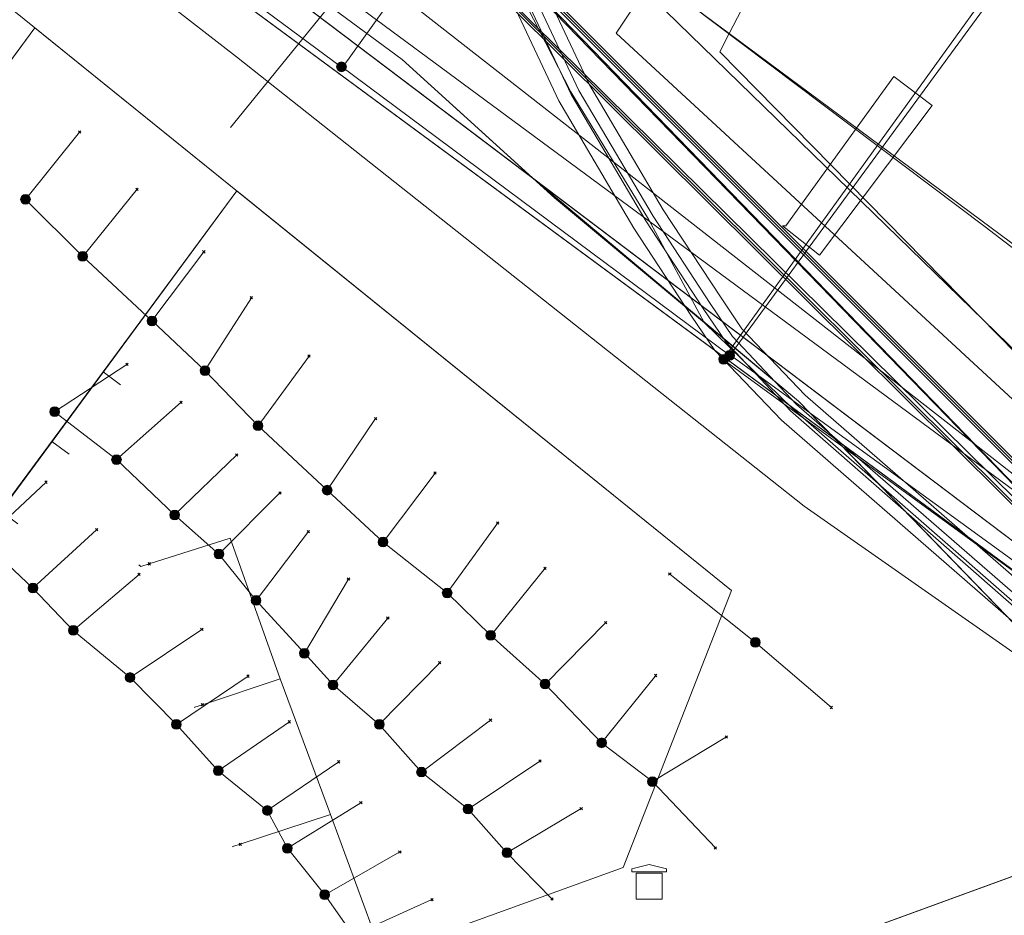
# Model space of a CAD drawing. Header units: metres. Extents: x 151922 to 154458, y 463415 to 464223.
# Tile 131 of 164: x 154291 to 154314, y 463501 to 463522. Entities that reach past the tile are written whole.
import ezdxf
from ezdxf.lldxf.tags import DXFTag

# ---------------------------------------------------------------- set-up
doc = ezdxf.new("R2010")
doc.units = ezdxf.units.M
doc.layers.get('0').update_dxf_attribs({"lineweight": 9})
for name, color, linetype, lineweight in [('B-PV-KL-DATA-G', 90, 'KL-DATA-SO', 9), ('B-PV-KL-DATA_DUCT-G', 90, 'Continuous', 9), ('B-PV-KL-DATA_HULPSTUK-S', 90, 'Continuous', 9), ('B-PV-KL-DATA_KABELBED-G', 90, 'Continuous', 9), ('B-PV-KL-ET_HS-G', 10, 'KL-HS-SO', 9), ('B-PV-KL-ET_HS_MANTELBUIS-G', 10, 'Continuous', 9), ('B-PV-KL-ET_LS-G', 190, 'KL-LS-SO', 9), ('B-PV-KL-ET_LS_HULPSTUK-S', 190, 'Continuous', 9), ('B-PV-KL-ET_LS_MANTELBUIS-G', 190, 'Continuous', 9), ('B-PV-KL-ET_MS-G', 130, 'KL-MS-SO', 9), ('B-PV-KL-ET_MS_HULPSTUK-S', 130, 'Continuous', 9), ('B-PV-KL-ET_MS_MANTELBUIS-G', 130, 'Continuous', 9), ('B-PV-KL-GAS_HD-G', 30, 'KL-GAS_HD-SO', 9), ('B-PV-KL-GAS_LD-G', 50, 'KL-GAS_LD-SO', 9), ('B-PV-OG-INFO-G', 7, 'Continuous', 9)]:
    doc.layers.add(name, color=color, linetype=linetype, lineweight=lineweight)
doc.styles.add('NLCS-ISO', font='txt')
doc.styles.get("Standard").update_dxf_attribs({"font": 'arial.ttf'})
tags = doc.linetypes.add('KL-DATA-SO', pattern='A,4,-1,[101,NLCS.SHX,S=0.5,R=0,X=0,Y=0],-1,4,-1,["D",Standard,S=1,R=0,X=-0.25,Y=-0.5],-1.5', length=12.5).pattern_tags.tags
tags[18] = DXFTag(74, 10)
tags = doc.linetypes.add('KL-GAS_HD-SO', pattern='A,4,-1,[69,NLCS.SHX,S=0.5,R=0,X=0,Y=0],-1,4,-1,["H",Standard,S=1,R=0,X=0,Y=-0.5],-2', length=13).pattern_tags.tags
tags[18] = DXFTag(74, 10)
tags = doc.linetypes.add('KL-GAS_LD-SO', pattern='A,4,-1,[69,NLCS.SHX,S=0.5,R=0,X=0,Y=0],-1,4,-1,["L",Standard,S=1,R=0,X=0.25,Y=-0.5],-2', length=13).pattern_tags.tags
tags[18] = DXFTag(74, 10)
tags = doc.linetypes.add('KL-HS-SO', pattern='A,4,-1,[103,NLCS.SHX,S=0.75,R=0,X=0,Y=0],-1,4,-1,["H",Standard,S=1,R=0,X=0,Y=-0.5],-2', length=13).pattern_tags.tags
tags[18] = DXFTag(74, 10)
tags = doc.linetypes.add('KL-LS-SO', pattern='A,4,-1,[103,NLCS.SHX,S=0.75,R=0,X=0,Y=0],-1,4,-1,["L",Standard,S=1,R=0,X=0,Y=-0.5],-2', length=13).pattern_tags.tags
tags[18] = DXFTag(74, 10)
tags = doc.linetypes.add('KL-MS-SO', pattern='A,4,-1,[103,NLCS.SHX,S=0.75,R=0,X=0,Y=0],-1,4,-1,["M",Standard,S=1,R=0,X=0,Y=-0.5],-2', length=13).pattern_tags.tags
tags[18] = DXFTag(74, 10)

# ---------------------------------------------------------------- blocks, each defined once
blk = doc.blocks.new('SKL-WTB_HULP_TECHNISCH GEBOUW-SO')
at = {"color": 0, "linetype": 'ByBlock', "lineweight": 18}
for points in [[(-2, 1.5), (0, 2), (2, 1.5), (2, 1.18), (-2, 1.18)], [(-1.5, 1.02), (1.5, 1.02), (1.5, -2), (-1.5, -2)]]:
    blk.add_lwpolyline(points, close=True, dxfattribs=at)
at = {"color": 0, "linetype": 'ByBlock', "lineweight": 18, "style": 'NLCS-ISO', "flags": 1}
for tag, p in [('TYPE', (2.5, 0)), ('LABEL', (2.5, -1.5)), ('OMSCHRIJVING', (2.5, -3))]:
    blk.add_attdef(tag, p, '', height=1, dxfattribs=at)
blk = doc.blocks.new('SKL-WTB_HULP_OVERIG-SO')
at = {"color": 0, "linetype": 'ByBlock', "lineweight": 18}
for points in [[(-0.14, 0.14), (0.14, -0.14)], [(0.14, 0.14), (-0.14, -0.14)]]:
    blk.add_lwpolyline(points, dxfattribs=at)
at = {"color": 0, "linetype": 'ByBlock', "lineweight": 18, "style": 'NLCS-ISO', "flags": 1}
for tag, p in [('TYPE', (1.5, 0)), ('LABEL', (1.5, -1.5)), ('OMSCHRIJVING', (1.5, -3))]:
    blk.add_attdef(tag, p, '', height=1, dxfattribs=at)
blk = doc.blocks.new('SKL-WTB_HULP_MOF-SO')
at = {"linetype": 'ByBlock', "lineweight": 18}
h = blk.add_hatch(color=0, dxfattribs=at)
h.dxf.hatch_style = 1
h.paths.add_polyline_path([(-0.5625, 0, 1), (0.5625, 0, 1)])
at = {"color": 0, "linetype": 'ByBlock', "lineweight": 18}
blk.add_circle((0, 0), 0.5625, dxfattribs=at)
at = {"color": 0, "linetype": 'ByBlock', "lineweight": 18, "style": 'NLCS-ISO', "flags": 1}
for tag, p in [('TYPE', (1.5, 0)), ('LABEL', (1.5, -1.5)), ('OMSCHRIJVING', (1.5, -3))]:
    blk.add_attdef(tag, p, '', height=1, dxfattribs=at)

msp = doc.modelspace()

# ---------------------------------------------------------------- linework, layer by layer
at = {"layer": 'B-PV-KL-DATA-G', "ltscale": 0.5, "flags": 128}
for points in [[(154391.54, 463451.902), (154381.453, 463460.094), (154380.065, 463461.088), (154375.396, 463458.573), (154352.941, 463477.496), (154351.536, 463477.653), (154349.562, 463478.04), (154344.874, 463482.168), (154340.987, 463485), (154329.318, 463494.698), (154325.382, 463499.504), (154309.602, 463510.564), (154296.461, 463520.96), (154277.603, 463535.657), (154262.685, 463546.849), (154259.396, 463549.586), (154250.779, 463556.16), (154243.312, 463562.124), (154214.197, 463583.819), (154210.974, 463592.57), (154209.949, 463595.744), (154210.154, 463597.102), (154209.573, 463599.566), (154202.836, 463604.689), (154174.505, 463625.47), (154168.022, 463630.24), (154143.949, 463647.172), (154125.193, 463660.928), (154112.214, 463669.584), (154104.25, 463674.905), (154082.39, 463689.365), (154064.729, 463701.37), (154060.747, 463704.403), (154048.041, 463706.901), (154046.112, 463708.27), (154037.621, 463713.181), (154027.093, 463719.451), (154017.577, 463724.891), (154006.473, 463731.059), (153989.885, 463740.109), (153970.638, 463750.367), (153956.403, 463757.521), (153944.023, 463763.495), (153931.081, 463769.306), (153908.546, 463779.641), (153901.817, 463782.784), (153888.707, 463789.032), (153878.494, 463793.928), (153873.389, 463795.991), (153868.707, 463797.774), (153864.105, 463797.03), (153863.414, 463795.863), (153858.062, 463785.76), (153854.378, 463779.068), (153853.365, 463778.986), (153849.975, 463778.768), (153834.979, 463787.579), (153837.111, 463792.543), (153879.09, 463902.029), (153877.61, 463904.976), (153877.114, 463905.774)], [(154247.159, 463698.386), (154251.253, 463688.844), (154254.448, 463679.909), (154257.177, 463673.618), (154260.058, 463665.824), (154260.092, 463661.964), (154260.483, 463658.99), (154259.908, 463656.458), (154259.922, 463656.158), (154273.302, 463610.992), (154278.613, 463593.854), (154295.268, 463541.428), (154301.751, 463524.933), (154304.199, 463520.152), (154306.001, 463517.204), (154307.289, 463514.814), (154309.336, 463512.823), (154322.361, 463501.415), (154322.946, 463500.992), (154326.319, 463500.004), (154331.548, 463494.543), (154339.94, 463485.621), (154344.549, 463481.969), (154349.362, 463478.125), (154348.81, 463477.138), (154348.372, 463476.612), (154342.235, 463469.971), (154337.245, 463464.013), (154337.09, 463463.513), (154337.337, 463463.051), (154337.903, 463462.587), (154338.025, 463461.314), (154350.801, 463450.546), (154352.003, 463449.387)], [(154129.1, 463648.8), (154121.5, 463656), (154123.861, 463657.959), (154125.553, 463660.463), (154142.8, 463648.5), (154160.7, 463636), (154209.2, 463601.1), (154209.5, 463599.8), (154263.4, 463559.6), (154274.9, 463550), (154280.1, 463546.4), (154321.7, 463503.6), (154327.9, 463498.7), (154331.7, 463495.4), (154336.2, 463489.6), (154350.5, 463477.3), (154350.1, 463476.9), (154355.8, 463478.9), (154377.6, 463506.3), (154380.9, 463508.7), (154382.7, 463508.4), (154387.5, 463504.4), (154387.4, 463504.4)], [(154238.387, 463559.25), (154240.91, 463562.31), (154241.45, 463563.03), (154235.88, 463567.14), (154206.56, 463588.78), (154201.44, 463592.55), (154207.27, 463600.44), (154210.16, 463598.3), (154263.4, 463559.6), (154274.9, 463550), (154280.1, 463546.4), (154321.7, 463503.6), (154327.9, 463498.7), (154331.7, 463495.4), (154336.2, 463489.6), (154350.62, 463477.33), (154351.41, 463474.23), (154351.76, 463473.94), (154352.42, 463473.84), (154352.83, 463474.11), (154355.8, 463478.9), (154377.61, 463506.27), (154380.9, 463508.7), (154382.7, 463508.4), (154387.46, 463504.39), (154387.444, 463504.363)], [(154209.483, 463599.839), (154263.4, 463559.6), (154274.9, 463550), (154280.1, 463546.4), (154321.7, 463503.6), (154327.9, 463498.7), (154331.7, 463495.4), (154336.2, 463489.6), (154350.5, 463477.3), (154350.102, 463476.9)], [(154209.491, 463599.831), (154263.5, 463559.6), (154275, 463550.1), (154280.1, 463546.5), (154321.7, 463503.6), (154326.4, 463500), (154327.9, 463498.8), (154331.7, 463495.5), (154336.3, 463489.6), (154350.6, 463477.3), (154330.5, 463454), (154331.1, 463449), (154334.7, 463442.8), (154337.9, 463437.8), (154341.4, 463430.9), (154345.9, 463423.5), (154352.3, 463427.2), (154352, 463427.9)], [(154210.152, 463598.314), (154263.4, 463559.6), (154274.9, 463550), (154280.1, 463546.4), (154321.7, 463503.6), (154327.9, 463498.7), (154331.7, 463495.4), (154336.2, 463489.6), (154350.62, 463477.326), (154351.413, 463474.233), (154351.761, 463473.943), (154352.42, 463473.84), (154352.827, 463474.114), (154355.8, 463478.9), (154377.611, 463506.267), (154380.9, 463508.7), (154382.7, 463508.4), (154387.462, 463504.387)], [(154242.771, 463560.926), (154243.563, 463561.955), (154243.879, 463562.043), (154245.709, 463560.986), (154252.333, 463555.961), (154255.564, 463553.432), (154258.564, 463551.509), (154254.02, 463549.88), (154257.711, 463540.151), (154267.478, 463543.67), (154326.248, 463500.384), (154328.934, 463493.615), (154330.717, 463492.589), (154340.39, 463484.399), (154349.667, 463476.449), (154335.862, 463459.841), (154336.089, 463459.644), (154336.529, 463459.29)], [(154242.771, 463560.926), (154243.563, 463561.955), (154243.879, 463562.043), (154245.709, 463560.986), (154252.333, 463555.961), (154255.564, 463553.432), (154259.477, 463550.924), (154264.176, 463547.209), (154266.916, 463545.379), (154267.878, 463544.435), (154274.93, 463539.265), (154280.721, 463535.235), (154321.361, 463504.522), (154293.852, 463494.48)], [(154337.179, 463460.037), (154336.829, 463460.328), (154352.025, 463477.49), (154352.058, 463477.833), (154352.042, 463478.042), (154352.007, 463478.234), (154351.89, 463478.417), (154347.245, 463482.215), (154333.479, 463493.28), (154328.442, 463493.414), (154324.492, 463498.42), (154321.61, 463501.011), (154317.087, 463505.131), (154309.475, 463512.991), (154303.825, 463517.696), (154300.299, 463520.901), (154287.52, 463530.316), (154276.185, 463539.514), (154270.506, 463543.848), (154270.1, 463544.072), (154269.826, 463544.186), (154269.416, 463544.277), (154269.005, 463544.3), (154268.504, 463544.255), (154267.87, 463544.108), (154262.465, 463542.149), (154250.781, 463537.703), (154251.599, 463535.447)], [(154272.247, 463504.399), (154271.845, 463504.695), (154287.122, 463525.409), (154307.924, 463508.607), (154305.414, 463502.192), (154291.955, 463497.323), (154292.295, 463496.383), (154292.028, 463496.287), (154291.911, 463496.563)], [(154273.435, 463506.009), (154273.033, 463506.306), (154287.122, 463525.409), (154307.924, 463508.607), (154305.414, 463502.192), (154291.955, 463497.323), (154292.295, 463496.383), (154292.028, 463496.287), (154291.911, 463496.563)], [(154274.622, 463507.617), (154274.219, 463507.914), (154287.122, 463525.409), (154307.924, 463508.607), (154305.414, 463502.192), (154291.955, 463497.323), (154292.295, 463496.383), (154292.028, 463496.287), (154291.911, 463496.563)], [(154275.809, 463509.227), (154275.407, 463509.524), (154287.122, 463525.409), (154307.924, 463508.607), (154305.414, 463502.192), (154291.955, 463497.323), (154292.295, 463496.383), (154292.028, 463496.287), (154291.911, 463496.563)], [(154276.997, 463510.837), (154276.594, 463511.134), (154287.122, 463525.409), (154307.924, 463508.607), (154305.414, 463502.192), (154291.955, 463497.323), (154292.295, 463496.383), (154292.028, 463496.287), (154291.911, 463496.563)], [(154278.183, 463512.446), (154277.781, 463512.743), (154287.122, 463525.409), (154307.924, 463508.607), (154305.414, 463502.192), (154291.955, 463497.323), (154292.295, 463496.383), (154292.028, 463496.287), (154291.911, 463496.563)], [(154279.371, 463514.057), (154278.968, 463514.353), (154287.122, 463525.409), (154307.924, 463508.607), (154305.414, 463502.192), (154291.955, 463497.323), (154292.295, 463496.383), (154292.028, 463496.287), (154291.911, 463496.563)], [(154280.558, 463515.667), (154280.156, 463515.964), (154287.122, 463525.409), (154307.924, 463508.607), (154305.414, 463502.192), (154291.955, 463497.323), (154292.295, 463496.383), (154292.028, 463496.287), (154291.911, 463496.563)], [(154281.745, 463517.276), (154281.343, 463517.573), (154287.122, 463525.409), (154307.924, 463508.607), (154305.414, 463502.192), (154291.955, 463497.323), (154292.295, 463496.383), (154292.028, 463496.287), (154291.911, 463496.563)], [(154282.933, 463518.886), (154282.53, 463519.182), (154287.122, 463525.409), (154307.924, 463508.607), (154305.414, 463502.192), (154291.955, 463497.323), (154292.295, 463496.383), (154292.028, 463496.287), (154291.911, 463496.563)], [(154284.118, 463520.493), (154283.715, 463520.789), (154287.122, 463525.409), (154307.924, 463508.607), (154305.414, 463502.192), (154291.955, 463497.323), (154292.295, 463496.383), (154292.028, 463496.287), (154291.911, 463496.563)], [(154286.331, 463523.831), (154286.09, 463524.009), (154287.122, 463525.409), (154307.924, 463508.607), (154305.414, 463502.192), (154291.955, 463497.323), (154292.295, 463496.383), (154292.028, 463496.287), (154291.911, 463496.563)], [(154277.075, 463500.838), (154276.673, 463501.135), (154291.795, 463521.635), (154307.924, 463508.607), (154305.414, 463502.192), (154291.955, 463497.323), (154292.295, 463496.383), (154292.028, 463496.287), (154291.911, 463496.563)], [(154278.263, 463502.448), (154277.861, 463502.745), (154291.795, 463521.635), (154307.924, 463508.607), (154305.414, 463502.192), (154291.955, 463497.323), (154292.295, 463496.383), (154292.028, 463496.287), (154291.911, 463496.563)], [(154279.45, 463504.056), (154279.047, 463504.353), (154291.795, 463521.635), (154307.924, 463508.607), (154305.414, 463502.192), (154291.955, 463497.323), (154292.295, 463496.383), (154292.028, 463496.287), (154291.911, 463496.563)], [(154280.637, 463505.666), (154280.235, 463505.963), (154291.795, 463521.635), (154307.924, 463508.607), (154305.414, 463502.192), (154291.955, 463497.323), (154292.295, 463496.383), (154292.028, 463496.287), (154291.911, 463496.563)], [(154281.824, 463507.276), (154281.422, 463507.573), (154291.795, 463521.635), (154307.924, 463508.607), (154305.414, 463502.192), (154291.955, 463497.323), (154292.295, 463496.383), (154292.028, 463496.287), (154291.911, 463496.563)], [(154283.012, 463508.885), (154282.609, 463509.182), (154291.795, 463521.635), (154307.924, 463508.607), (154305.414, 463502.192), (154291.955, 463497.323), (154292.295, 463496.383), (154292.028, 463496.287), (154291.911, 463496.563)], [(154284.2, 463510.495), (154283.797, 463510.792), (154291.795, 463521.635), (154307.924, 463508.607), (154305.414, 463502.192), (154291.955, 463497.323), (154292.295, 463496.383), (154292.028, 463496.287), (154291.911, 463496.563)], [(154285.387, 463512.105), (154284.985, 463512.402), (154291.795, 463521.635), (154307.924, 463508.607), (154305.414, 463502.192), (154291.955, 463497.323), (154292.295, 463496.383), (154292.028, 463496.287), (154291.911, 463496.563)], [(154286.574, 463513.715), (154286.172, 463514.011), (154291.795, 463521.635), (154307.924, 463508.607), (154305.414, 463502.192), (154291.955, 463497.323), (154292.295, 463496.383), (154292.028, 463496.287), (154291.911, 463496.563)], [(154287.761, 463515.324), (154287.359, 463515.621), (154291.795, 463521.635), (154307.924, 463508.607), (154305.414, 463502.192), (154291.955, 463497.323), (154292.295, 463496.383), (154292.028, 463496.287), (154291.911, 463496.563)], [(154288.947, 463516.932), (154288.545, 463517.229), (154291.795, 463521.635), (154307.924, 463508.607), (154305.414, 463502.192), (154291.955, 463497.323), (154292.295, 463496.383), (154292.028, 463496.287), (154291.911, 463496.563)], [(154281.906, 463497.275), (154281.504, 463497.572), (154296.467, 463517.861), (154307.924, 463508.607), (154305.414, 463502.192), (154291.955, 463497.323), (154292.295, 463496.383), (154292.028, 463496.287), (154291.911, 463496.563)], [(154283.094, 463498.885), (154282.691, 463499.182), (154296.467, 463517.861), (154307.924, 463508.607), (154305.414, 463502.192), (154291.955, 463497.323), (154292.295, 463496.383), (154292.028, 463496.287), (154291.911, 463496.563)], [(154284.28, 463500.493), (154283.877, 463500.79), (154296.467, 463517.861), (154307.924, 463508.607), (154305.414, 463502.192), (154291.955, 463497.323), (154292.295, 463496.383), (154292.028, 463496.287), (154291.911, 463496.563)], [(154285.467, 463502.104), (154285.065, 463502.4), (154296.467, 463517.861), (154307.924, 463508.607), (154305.414, 463502.192), (154291.955, 463497.323), (154292.295, 463496.383), (154292.028, 463496.287), (154291.911, 463496.563)], [(154286.654, 463503.713), (154286.252, 463504.01), (154296.467, 463517.861), (154307.924, 463508.607), (154305.414, 463502.192), (154291.955, 463497.323), (154292.295, 463496.383), (154292.028, 463496.287), (154291.911, 463496.563)], [(154287.842, 463505.322), (154287.439, 463505.619), (154296.467, 463517.861), (154307.924, 463508.607), (154305.414, 463502.192), (154291.955, 463497.323), (154292.295, 463496.383), (154292.028, 463496.287), (154291.911, 463496.563)], [(154289.029, 463506.932), (154288.627, 463507.229), (154296.467, 463517.861), (154307.924, 463508.607), (154305.414, 463502.192), (154291.955, 463497.323), (154292.295, 463496.383), (154292.028, 463496.287), (154291.911, 463496.563)], [(154290.216, 463508.542), (154289.814, 463508.839), (154296.467, 463517.861), (154307.924, 463508.607), (154305.414, 463502.192), (154291.955, 463497.323), (154292.295, 463496.383), (154292.028, 463496.287), (154291.911, 463496.563)], [(154291.403, 463510.152), (154291.001, 463510.449), (154296.467, 463517.861), (154307.924, 463508.607), (154305.414, 463502.192), (154291.955, 463497.323), (154292.295, 463496.383), (154292.028, 463496.287), (154291.911, 463496.563)], [(154293.776, 463513.37), (154293.374, 463513.667), (154296.467, 463517.861), (154307.924, 463508.607), (154305.414, 463502.192), (154291.955, 463497.323), (154292.295, 463496.383), (154292.028, 463496.287), (154291.911, 463496.563)], [(154292.59, 463511.762), (154292.188, 463512.059), (154296.467, 463517.861), (154307.924, 463508.607), (154305.414, 463502.192), (154291.955, 463497.323), (154292.295, 463496.383), (154292.028, 463496.287), (154291.911, 463496.563)], [(154297.476, 463506.563), (154296.314, 463509.816), (154294.442, 463509.225)], [(154294.2, 463509.2), (154294.251, 463509.164)], [(154294.442, 463509.225), (154294.251, 463509.164)], [(154297.476, 463506.563), (154295.673, 463505.962)], [(154298.636, 463503.419), (154297.476, 463506.563)], [(154295.673, 463505.962), (154295.498, 463505.906)], [(154295.498, 463505.906), (154295.483, 463505.902)], [(154298.636, 463503.419), (154296.55, 463502.734)], [(154299.796, 463500.274), (154298.636, 463503.419)], [(154296.404, 463502.687), (154296.36, 463502.673)], [(154296.4, 463502.7), (154296.404, 463502.687)], [(154296.55, 463502.734), (154296.404, 463502.687)]]:
    msp.add_lwpolyline(points, dxfattribs=at)
at = {"layer": 'B-PV-KL-DATA_DUCT-G', "ltscale": 0.5, "flags": 128}
for points in [[(154200.128, 463530.685), (154202.945, 463531.707), (154203.046, 463531.428), (154226.644, 463539.971), (154226.588, 463540.125), (154253.983, 463549.977), (154257.711, 463540.151), (154267.478, 463543.67), (154326.248, 463500.384), (154328.934, 463493.615), (154330.717, 463492.589), (154344.778, 463480.639), (154349.667, 463476.449), (154335.862, 463459.841), (154336.168, 463459.581), (154336.529, 463459.29)], [(154337.179, 463460.037), (154336.829, 463460.328), (154352.025, 463477.49), (154352.042, 463478.042), (154351.89, 463478.417), (154347.245, 463482.215), (154333.479, 463493.28), (154328.442, 463493.414), (154324.492, 463498.42), (154321.61, 463501.011), (154317.087, 463505.131), (154309.475, 463512.991), (154303.312, 463518.162), (154300.299, 463520.901), (154287.52, 463530.316), (154276.185, 463539.514), (154270.506, 463543.848), (154269.826, 463544.186), (154269.416, 463544.277), (154269.005, 463544.3), (154268.215, 463544.188), (154260.7, 463541.477), (154250.781, 463537.703), (154251.599, 463535.447)]]:
    msp.add_lwpolyline(points, dxfattribs=at)
at = {"layer": 'B-PV-KL-DATA_KABELBED-G', "ltscale": 0.5, "flags": 128}
for points in [[(154210.16, 463593.163), (154210.166, 463593.159), (154210.171, 463593.155), (154221.831, 463584.356), (154262.106, 463555.838), (154262.963, 463555.231), (154270.862, 463549.608), (154288.068, 463537.359), (154301.665, 463526.106), (154306.113, 463522.808), (154307.871, 463521.504), (154322.989, 463510.294), (154328.132, 463505.902), (154331.508, 463503.02), (154331.964, 463502.63), (154334.612, 463500), (154343.852, 463490.823), (154351.245, 463484.227), (154366.895, 463470.857), (154389.748, 463451.813), (154390.212, 463451.41), (154390.64, 463450.968)], [(154326.548, 463501.847), (154326.548, 463501.847), (154326.547, 463501.848), (154305.255, 463521.514), (154305.994, 463522.628), (154306.113, 463522.808), (154307.167, 463524.397), (154308.278, 463526.247), (154321.955, 463548.919), (154324.05, 463552.39), (154324.254, 463552.728), (154324.756, 463553.561)], [(154326.548, 463501.847), (154326.548, 463501.847), (154326.547, 463501.848), (154307.65, 463521.081), (154307.871, 463521.504), (154322.101, 463548.816)], [(154326.548, 463501.847), (154326.548, 463501.847), (154326.547, 463501.848), (154278.421, 463539.443), (154268.035, 463546.785)], [(154268.215, 463544.188), (154274.93, 463539.265), (154280.721, 463535.235), (154303.312, 463518.162)], [(154260.781, 463541.257), (154267.478, 463543.67), (154310.328, 463512.11)], [(154303.312, 463518.162), (154300.299, 463520.901), (154287.52, 463530.316), (154276.185, 463539.514)], [(154291.578, 463517.662), (154292.831, 463519.221)], [(154310.328, 463512.11), (154309.475, 463512.991), (154303.312, 463518.162)], [(154303.312, 463518.162), (154321.361, 463504.522)], [(154292.902, 463516.342), (154294.159, 463517.897)], [(154292.902, 463516.342), (154291.578, 463517.662)], [(154294.506, 463514.849), (154295.706, 463516.449)], [(154294.506, 463514.849), (154292.902, 463516.342)], [(154295.733, 463513.699), (154296.808, 463515.385)], [(154295.733, 463513.699), (154294.507, 463514.849)], [(154296.962, 463512.421), (154298.143, 463514.035)], [(154292.252, 463512.748), (154293.926, 463513.842)], [(154296.962, 463512.421), (154295.733, 463513.699)], [(154293.684, 463511.637), (154295.179, 463512.966)], [(154293.684, 463511.637), (154292.252, 463512.748)], [(154298.561, 463510.931), (154299.683, 463512.587)], [(154298.561, 463510.931), (154296.962, 463512.421)], [(154310.328, 463512.11), (154320.872, 463504.344)], [(154318.787, 463503.583), (154317.087, 463505.131), (154310.328, 463512.11)], [(154295.029, 463510.358), (154296.469, 463511.745)], [(154295.029, 463510.358), (154293.684, 463511.637)], [(154299.856, 463509.73), (154301.06, 463511.326)], [(154290.59, 463509.754), (154292.053, 463511.117)], [(154296.054, 463509.452), (154297.468, 463510.866)], [(154299.856, 463509.73), (154298.561, 463510.931)], [(154296.054, 463509.452), (154295.029, 463510.358)], [(154301.34, 463508.552), (154302.511, 463510.173)], [(154291.749, 463508.665), (154293.224, 463510.016)], [(154296.917, 463508.378), (154298.127, 463509.971)], [(154291.749, 463508.665), (154290.59, 463509.754)], [(154301.34, 463508.552), (154299.856, 463509.73)], [(154296.917, 463508.378), (154296.054, 463509.452)], [(154292.684, 463507.684), (154294.207, 463508.981)], [(154302.348, 463507.569), (154303.606, 463509.124)], [(154308.475, 463507.406), (154306.494, 463508.99)], [(154298.033, 463507.155), (154299.055, 463508.874)], [(154292.684, 463507.684), (154291.749, 463508.665)], [(154302.348, 463507.569), (154301.34, 463508.552)], [(154298.033, 463507.155), (154296.917, 463508.378)], [(154298.697, 463506.423), (154299.966, 463507.969)], [(154303.607, 463506.442), (154305.012, 463507.866)], [(154293.999, 463506.594), (154292.684, 463507.684)], [(154293.999, 463506.594), (154295.659, 463507.709)], [(154303.607, 463506.442), (154302.348, 463507.569)], [(154310.236, 463505.9), (154308.475, 463507.406)], [(154298.697, 463506.423), (154298.033, 463507.155)], [(154299.768, 463505.509), (154301.168, 463506.937)], [(154304.915, 463505.082), (154306.169, 463506.64)], [(154295.07, 463505.508), (154293.999, 463506.594)], [(154295.07, 463505.508), (154296.729, 463506.625)], [(154299.768, 463505.509), (154298.697, 463506.423)], [(154304.915, 463505.082), (154303.607, 463506.442)], [(154296.039, 463504.435), (154295.07, 463505.508)], [(154296.039, 463504.435), (154297.687, 463505.568)], [(154300.745, 463504.404), (154299.768, 463505.509)], [(154300.745, 463504.404), (154302.343, 463505.607)], [(154306.092, 463504.184), (154304.915, 463505.082)], [(154306.092, 463504.184), (154307.804, 463505.218)], [(154297.175, 463503.515), (154298.828, 463504.641)], [(154301.824, 463503.548), (154303.486, 463504.661)], [(154297.175, 463503.515), (154296.039, 463504.435)], [(154301.824, 463503.548), (154300.745, 463504.404)], [(154307.549, 463502.649), (154306.092, 463504.184)], [(154297.641, 463502.641), (154299.34, 463503.696)], [(154293.852, 463494.48), (154318.787, 463503.583)], [(154297.641, 463502.641), (154297.175, 463503.515)], [(154302.723, 463502.537), (154301.824, 463503.548)], [(154302.723, 463502.537), (154304.441, 463503.56)], [(154298.505, 463501.566), (154297.641, 463502.641)], [(154298.505, 463501.566), (154300.243, 463502.556)], [(154303.766, 463501.468), (154302.723, 463502.537)], [(154299.161, 463500.633), (154298.505, 463501.566)], [(154299.161, 463500.633), (154300.986, 463501.453)]]:
    msp.add_lwpolyline(points, dxfattribs=at)
at = {"layer": 'B-PV-KL-ET_HS-G', "ltscale": 0.5, "flags": 128}
for points in [[(154347.111, 463480.347), (154336.294, 463489.675), (154331.78, 463495.489), (154327.686, 463498.657), (154321.071, 463504.065), (154280.105, 463544.755), (154277.951, 463548.114), (154271.805, 463552.222), (154265.347, 463554.518), (154199.355, 463531.28)], [(154350.638, 463477.239), (154336.261, 463489.637), (154331.744, 463495.453), (154327.655, 463498.618), (154321.045, 463504.021), (154280.066, 463544.723), (154277.915, 463548.078), (154271.782, 463552.177), (154265.347, 463554.465), (154199.402, 463531.243)]]:
    msp.add_lwpolyline(points, dxfattribs=at)
at = {"layer": 'B-PV-KL-ET_HS_MANTELBUIS-G', "ltscale": 0.5, "flags": 128}
for points in [[(154322.675, 463501.771), (154309.631, 463513.129), (154308.164, 463514.668), (154307.665, 463515.404), (154306.344, 463517.421), (154304.632, 463520.317), (154301.98, 463525.955), (154299.405, 463532.306), (154296.826, 463539.054), (154295.781, 463541.631), (154293.211, 463549.778), (154288.451, 463564.231), (154284.847, 463575.252), (154260.345, 463656.295)], [(154259.579, 463656.063), (154284.083, 463575.012), (154287.691, 463563.981), (154292.449, 463549.532), (154295.027, 463541.359), (154296.082, 463538.76), (154298.661, 463532.012), (154301.246, 463525.635), (154303.924, 463519.943), (154305.664, 463516.999), (154306.999, 463514.96), (154307.54, 463514.164), (154309.077, 463512.551), (154322.151, 463501.167)]]:
    msp.add_lwpolyline(points, dxfattribs=at)
at = {"layer": 'B-PV-KL-ET_LS-G', "ltscale": 0.5, "flags": 128}
for points in [[(154261.736, 463559.465), (154261.873, 463559.697), (154262.134, 463559.872), (154262.268, 463559.904), (154262.448, 463559.887), (154262.682, 463559.786), (154263.217, 463559.247), (154274.792, 463549.877), (154321.779, 463503.536), (154323.388, 463502.945)], [(154385.339, 463449.372), (154385.779, 463449.997), (154374.871, 463458.654), (154366.144, 463466.24), (154356.157, 463474.741), (154353.374, 463476.718), (154351.693, 463477.583), (154347.11, 463481.286), (154342.867, 463484.223), (154337.943, 463487.781), (154337.923, 463487.841), (154331.198, 463493.12), (154330.317, 463494.561), (154325.934, 463499.855), (154324.633, 463501.486), (154323.572, 463502.737), (154319.149, 463505.884), (154307.96, 463514.006), (154307.88, 463514.051), (154313.905, 463522.267), (154320.25, 463530.328), (154316.126, 463533.585), (154327.555, 463548.336), (154330.637, 463546.55), (154340.265, 463541.071), (154341.726, 463540.481), (154343.427, 463541.036), (154344.428, 463542.332), (154346.369, 463541.056), (154348.791, 463539.51), (154354.856, 463535.587), (154355.236, 463535.192), (154355.756, 463534.886), (154360.08, 463532.069), (154363.302, 463530.268), (154363.442, 463529.788), (154363.662, 463527.216), (154364.883, 463525.529), (154367.605, 463523.273), (154368.926, 463522.167), (154370.587, 463520.856), (154373.069, 463518.929), (154376.492, 463516.312), (154381.336, 463512.565), (154384.838, 463509.918), (154384.838, 463509.852)], [(154307.74, 463513.971), (154314.025, 463522.702), (154320.007, 463530.18), (154306.819, 463540.596)], [(154346.051, 463456.139), (154344.821, 463454.696), (154344.558, 463454.718), (154344.24, 463454.912), (154336.422, 463461.402), (154336.354, 463461.691), (154336.471, 463461.981), (154348.002, 463475.854), (154351.231, 463480.034), (154350.075, 463481.297), (154329.04, 463500), (154300.458, 463527.804), (154285.742, 463539.524), (154284.221, 463538.469)], [(154298.893, 463520.726), (154278.338, 463535.937)], [(154298.933, 463520.741), (154304.758, 463528.862)], [(154307.88, 463514.051), (154298.873, 463520.751)], [(154351.153, 463477.883), (154347.09, 463481.141), (154343.047, 463483.858), (154337.743, 463487.686), (154332.159, 463492.109), (154330.998, 463493.12), (154330.237, 463494.421), (154324.533, 463501.346), (154323.372, 463502.547), (154307.74, 463513.946)]]:
    msp.add_lwpolyline(points, dxfattribs=at)
at = {"layer": 'B-PV-KL-ET_LS_MANTELBUIS-G', "ltscale": 0.5, "flags": 128}
for points in [[(154322.675, 463501.771), (154309.631, 463513.129), (154308.164, 463514.668), (154307.665, 463515.404), (154306.344, 463517.421), (154304.632, 463520.317), (154301.98, 463525.955), (154299.405, 463532.306), (154296.826, 463539.054), (154295.781, 463541.631), (154293.211, 463549.778), (154288.451, 463564.231), (154284.847, 463575.252), (154260.345, 463656.295)], [(154259.579, 463656.063), (154284.083, 463575.012), (154287.691, 463563.981), (154292.449, 463549.532), (154295.027, 463541.359), (154296.082, 463538.76), (154298.661, 463532.012), (154301.246, 463525.635), (154303.924, 463519.943), (154305.664, 463516.999), (154306.999, 463514.96), (154307.54, 463514.164), (154309.077, 463512.551), (154322.151, 463501.167)], [(154309.181, 463517.048), (154309.101, 463517.048), (154309.962, 463516.372), (154312.564, 463519.835), (154311.683, 463520.511), (154309.181, 463517.048)]]:
    msp.add_lwpolyline(points, dxfattribs=at)
at = {"layer": 'B-PV-KL-ET_MS-G', "ltscale": 0.5, "flags": 128}
for points in [[(154260.186, 463660.676), (154260.407, 463658.994), (154259.833, 463656.465), (154259.848, 463656.145), (154284.388, 463575.108), (154287.995, 463564.081), (154292.753, 463549.63), (154295.329, 463541.468), (154296.38, 463538.878), (154298.959, 463532.129), (154301.54, 463525.763), (154304.207, 463520.092), (154305.936, 463517.167), (154307.265, 463515.138), (154307.79, 463514.365), (154309.285, 463512.768), (154322.314, 463501.356), (154322.913, 463500.924), (154326.279, 463499.938), (154331.494, 463494.491), (154339.889, 463485.566), (154344.502, 463481.91), (154349.329, 463478.055), (154352.462, 463477.421), (154360.708, 463471.699), (154368.862, 463464.863), (154370.094, 463463.465), (154370.033, 463463.234), (154366.787, 463460.074)], [(154375.402, 463452.836), (154378.388, 463455.94), (154378.495, 463456.188), (154378.495, 463456.47), (154378.289, 463456.961), (154369.233, 463464.813), (154360.83, 463471.858), (154352.542, 463477.609), (154349.454, 463478.211), (154344.627, 463482.066), (154340.024, 463485.714), (154331.639, 463494.629), (154326.387, 463500.115), (154323.037, 463501.135), (154322.493, 463501.561), (154309.424, 463512.912), (154307.946, 463514.491), (154307.432, 463515.249), (154306.106, 463517.273), (154304.384, 463520.186), (154301.723, 463525.843), (154299.145, 463532.203), (154296.566, 463538.951), (154295.517, 463541.536), (154292.944, 463549.692), (154288.185, 463564.143), (154284.579, 463575.168), (154260.077, 463656.214), (154260.037, 463656.458), (154260.61, 463658.985), (154260.381, 463660.725)], [(154212.595, 463597.285), (154214.279, 463596.259), (154219.236, 463592.825), (154242.57, 463575.061), (154262.747, 463560.029), (154275.385, 463549.601), (154277.806, 463548.171), (154325.973, 463500), (154331.744, 463495.454), (154336.505, 463490.185)], [(154214.306, 463596.301), (154219.265, 463592.865), (154242.6, 463575.101), (154262.778, 463560.068), (154275.414, 463549.642), (154277.837, 463548.211), (154326.043, 463500), (154331.78, 463495.489), (154336.634, 463490.338), (154339.037, 463488.3)], [(154219.294, 463592.905), (154242.63, 463575.141), (154262.809, 463560.107), (154275.443, 463549.683), (154277.868, 463548.251), (154326.113, 463500), (154331.816, 463495.524), (154336.763, 463490.491), (154341.068, 463486.84)]]:
    msp.add_lwpolyline(points, dxfattribs=at)
at = {"layer": 'B-PV-KL-ET_MS_MANTELBUIS-G', "ltscale": 0.5, "flags": 128}
for points in [[(154322.675, 463501.771), (154309.631, 463513.129), (154308.164, 463514.668), (154307.665, 463515.404), (154306.344, 463517.421), (154304.632, 463520.317), (154301.98, 463525.955), (154299.405, 463532.306), (154296.826, 463539.054), (154295.781, 463541.631), (154293.211, 463549.778), (154288.451, 463564.231), (154284.847, 463575.252), (154260.345, 463656.295)], [(154259.579, 463656.063), (154284.083, 463575.012), (154287.691, 463563.981), (154292.449, 463549.532), (154295.027, 463541.359), (154296.082, 463538.76), (154298.661, 463532.012), (154301.246, 463525.635), (154303.924, 463519.943), (154305.664, 463516.999), (154306.999, 463514.96), (154307.54, 463514.164), (154309.077, 463512.551), (154322.151, 463501.167)]]:
    msp.add_lwpolyline(points, dxfattribs=at)
at = {"layer": 'B-PV-KL-GAS_HD-G', "ltscale": 0.5, "flags": 128}
msp.add_lwpolyline([(154210.275, 463601.19), (154210.384, 463601.11), (154207.496, 463596.12), (154207.446, 463595.936), (154207.454, 463595.823), (154207.485, 463595.711), (154207.539, 463595.61), (154207.604, 463595.534), (154227.599, 463580.672), (154248.436, 463565.402), (154265.402, 463553.117), (154293.623, 463532.206), (154301.948, 463525.956), (154313.793, 463517.027), (154326.414, 463507.358), (154335.562, 463498.807), (154347.237, 463488.193), (154357.617, 463479.56)], dxfattribs=at)
at = {"layer": 'B-PV-KL-GAS_LD-G', "ltscale": 0.5, "flags": 128}
for points in [[(154280.97, 463535.658), (154324.271, 463503.675)], [(154296.326, 463519.325), (154298.544, 463522.056), (154298.537, 463522.682)]]:
    msp.add_lwpolyline(points, dxfattribs=at)
at = {"layer": 'B-PV-OG-INFO-G', "ltscale": 0.5, "flags": 128}
for points in [[(154322.675, 463501.771), (154309.631, 463513.129), (154308.164, 463514.668), (154307.665, 463515.404), (154306.344, 463517.421), (154304.632, 463520.317), (154301.98, 463525.955), (154299.405, 463532.306), (154296.826, 463539.054), (154295.781, 463541.631), (154293.211, 463549.778), (154288.451, 463564.231), (154284.847, 463575.252), (154260.345, 463656.295)], [(154322.675, 463501.771), (154309.631, 463513.129), (154308.164, 463514.668), (154307.665, 463515.404), (154306.344, 463517.421), (154304.632, 463520.317), (154301.98, 463525.955), (154299.405, 463532.306), (154296.826, 463539.054), (154295.781, 463541.631), (154293.211, 463549.778), (154288.451, 463564.231), (154284.847, 463575.252), (154260.345, 463656.295)], [(154322.675, 463501.771), (154309.631, 463513.129), (154308.164, 463514.668), (154307.665, 463515.404), (154306.344, 463517.421), (154304.632, 463520.317), (154301.98, 463525.955), (154299.405, 463532.306), (154296.826, 463539.054), (154295.781, 463541.631), (154293.211, 463549.778), (154288.451, 463564.231), (154284.847, 463575.252), (154260.345, 463656.295)], [(154259.579, 463656.063), (154284.083, 463575.012), (154287.691, 463563.981), (154292.449, 463549.532), (154295.027, 463541.359), (154296.082, 463538.76), (154298.661, 463532.012), (154301.246, 463525.635), (154303.924, 463519.943), (154305.664, 463516.999), (154306.999, 463514.96), (154307.54, 463514.164), (154309.077, 463512.551), (154322.151, 463501.167)], [(154259.579, 463656.063), (154284.083, 463575.012), (154287.691, 463563.981), (154292.449, 463549.532), (154295.027, 463541.359), (154296.082, 463538.76), (154298.661, 463532.012), (154301.246, 463525.635), (154303.924, 463519.943), (154305.664, 463516.999), (154306.999, 463514.96), (154307.54, 463514.164), (154309.077, 463512.551), (154322.151, 463501.167)], [(154259.579, 463656.063), (154284.083, 463575.012), (154287.691, 463563.981), (154292.449, 463549.532), (154295.027, 463541.359), (154296.082, 463538.76), (154298.661, 463532.012), (154301.246, 463525.635), (154303.924, 463519.943), (154305.664, 463516.999), (154306.999, 463514.96), (154307.54, 463514.164), (154309.077, 463512.551), (154322.151, 463501.167)]]:
    msp.add_lwpolyline(points, dxfattribs=at)

# ---------------------------------------------------------------- block references
at = {"layer": 'B-PV-KL-DATA_HULPSTUK-S', "xscale": 0.2, "yscale": 0.2, "zscale": 0.2}
for name, p in [('SKL-WTB_HULP_OVERIG-SO', (154292.831, 463519.22)), ('SKL-WTB_HULP_OVERIG-SO', (154294.159, 463517.897)), ('SKL-WTB_HULP_MOF-SO', (154291.578, 463517.662)), ('SKL-WTB_HULP_OVERIG-SO', (154291.578, 463517.662)), ('SKL-WTB_HULP_OVERIG-SO', (154291.578, 463517.662)), ('SKL-WTB_HULP_MOF-SO', (154292.902, 463516.342)), ('SKL-WTB_HULP_OVERIG-SO', (154295.706, 463516.449)), ('SKL-WTB_HULP_OVERIG-SO', (154292.902, 463516.342)), ('SKL-WTB_HULP_OVERIG-SO', (154292.902, 463516.342)), ('SKL-WTB_HULP_OVERIG-SO', (154292.902, 463516.342)), ('SKL-WTB_HULP_OVERIG-SO', (154296.808, 463515.385)), ('SKL-WTB_HULP_MOF-SO', (154294.506, 463514.849)), ('SKL-WTB_HULP_OVERIG-SO', (154294.506, 463514.849)), ('SKL-WTB_HULP_OVERIG-SO', (154294.506, 463514.849)), ('SKL-WTB_HULP_OVERIG-SO', (154294.506, 463514.849)), ('SKL-WTB_HULP_OVERIG-SO', (154298.143, 463514.035)), ('SKL-WTB_HULP_OVERIG-SO', (154293.926, 463513.842)), ('SKL-WTB_HULP_MOF-SO', (154295.733, 463513.699)), ('SKL-WTB_HULP_OVERIG-SO', (154295.732, 463513.699)), ('SKL-WTB_HULP_OVERIG-SO', (154295.732, 463513.699)), ('SKL-WTB_HULP_OVERIG-SO', (154295.732, 463513.699)), ('SKL-WTB_HULP_MOF-SO', (154292.252, 463512.748)), ('SKL-WTB_HULP_OVERIG-SO', (154295.179, 463512.966)), ('SKL-WTB_HULP_OVERIG-SO', (154292.252, 463512.748)), ('SKL-WTB_HULP_OVERIG-SO', (154292.252, 463512.748)), ('SKL-WTB_HULP_OVERIG-SO', (154299.683, 463512.587)), ('SKL-WTB_HULP_MOF-SO', (154296.962, 463512.421)), ('SKL-WTB_HULP_OVERIG-SO', (154296.962, 463512.421)), ('SKL-WTB_HULP_OVERIG-SO', (154296.962, 463512.421)), ('SKL-WTB_HULP_OVERIG-SO', (154296.962, 463512.421)), ('SKL-WTB_HULP_MOF-SO', (154293.684, 463511.637)), ('SKL-WTB_HULP_OVERIG-SO', (154293.684, 463511.637)), ('SKL-WTB_HULP_OVERIG-SO', (154293.684, 463511.637)), ('SKL-WTB_HULP_OVERIG-SO', (154293.684, 463511.637)), ('SKL-WTB_HULP_OVERIG-SO', (154296.469, 463511.745)), ('SKL-WTB_HULP_OVERIG-SO', (154301.06, 463511.326)), ('SKL-WTB_HULP_OVERIG-SO', (154292.053, 463511.117)), ('SKL-WTB_HULP_MOF-SO', (154298.561, 463510.931)), ('SKL-WTB_HULP_OVERIG-SO', (154297.468, 463510.866)), ('SKL-WTB_HULP_OVERIG-SO', (154298.561, 463510.931)), ('SKL-WTB_HULP_OVERIG-SO', (154298.561, 463510.931)), ('SKL-WTB_HULP_OVERIG-SO', (154298.561, 463510.931)), ('SKL-WTB_HULP_MOF-SO', (154295.029, 463510.358)), ('SKL-WTB_HULP_OVERIG-SO', (154295.029, 463510.358)), ('SKL-WTB_HULP_OVERIG-SO', (154295.029, 463510.358)), ('SKL-WTB_HULP_OVERIG-SO', (154295.029, 463510.358)), ('SKL-WTB_HULP_OVERIG-SO', (154302.511, 463510.173)), ('SKL-WTB_HULP_OVERIG-SO', (154293.224, 463510.017)), ('SKL-WTB_HULP_OVERIG-SO', (154298.127, 463509.971)), ('SKL-WTB_HULP_MOF-SO', (154299.855, 463509.73)), ('SKL-WTB_HULP_OVERIG-SO', (154299.855, 463509.73)), ('SKL-WTB_HULP_OVERIG-SO', (154299.855, 463509.73)), ('SKL-WTB_HULP_OVERIG-SO', (154299.855, 463509.73)), ('SKL-WTB_HULP_MOF-SO', (154296.054, 463509.452)), ('SKL-WTB_HULP_OVERIG-SO', (154296.054, 463509.452)), ('SKL-WTB_HULP_OVERIG-SO', (154296.054, 463509.452)), ('SKL-WTB_HULP_OVERIG-SO', (154296.054, 463509.452)), ('SKL-WTB_HULP_OVERIG-SO', (154294.442, 463509.225)), ('SKL-WTB_HULP_OVERIG-SO', (154303.606, 463509.124)), ('SKL-WTB_HULP_OVERIG-SO', (154294.207, 463508.981)), ('SKL-WTB_HULP_OVERIG-SO', (154306.494, 463508.99)), ('SKL-WTB_HULP_MOF-SO', (154291.749, 463508.665)), ('SKL-WTB_HULP_OVERIG-SO', (154291.749, 463508.665)), ('SKL-WTB_HULP_OVERIG-SO', (154291.749, 463508.665)), ('SKL-WTB_HULP_OVERIG-SO', (154291.749, 463508.665)), ('SKL-WTB_HULP_OVERIG-SO', (154299.055, 463508.874)), ('SKL-WTB_HULP_MOF-SO', (154296.917, 463508.378)), ('SKL-WTB_HULP_MOF-SO', (154301.34, 463508.552)), ('SKL-WTB_HULP_OVERIG-SO', (154301.34, 463508.552)), ('SKL-WTB_HULP_OVERIG-SO', (154301.34, 463508.552)), ('SKL-WTB_HULP_OVERIG-SO', (154301.34, 463508.552)), ('SKL-WTB_HULP_OVERIG-SO', (154296.917, 463508.378)), ('SKL-WTB_HULP_OVERIG-SO', (154296.917, 463508.378)), ('SKL-WTB_HULP_OVERIG-SO', (154296.917, 463508.378)), ('SKL-WTB_HULP_MOF-SO', (154292.684, 463507.684)), ('SKL-WTB_HULP_OVERIG-SO', (154299.966, 463507.969)), ('SKL-WTB_HULP_OVERIG-SO', (154305.011, 463507.866)), ('SKL-WTB_HULP_OVERIG-SO', (154292.684, 463507.684)), ('SKL-WTB_HULP_OVERIG-SO', (154292.684, 463507.684)), ('SKL-WTB_HULP_OVERIG-SO', (154292.684, 463507.684)), ('SKL-WTB_HULP_OVERIG-SO', (154295.659, 463507.709)), ('SKL-WTB_HULP_MOF-SO', (154302.347, 463507.569)), ('SKL-WTB_HULP_OVERIG-SO', (154302.348, 463507.569)), ('SKL-WTB_HULP_OVERIG-SO', (154302.348, 463507.569)), ('SKL-WTB_HULP_OVERIG-SO', (154302.348, 463507.569)), ('SKL-WTB_HULP_MOF-SO', (154308.475, 463507.406)), ('SKL-WTB_HULP_OVERIG-SO', (154308.475, 463507.406)), ('SKL-WTB_HULP_OVERIG-SO', (154308.475, 463507.406)), ('SKL-WTB_HULP_MOF-SO', (154298.033, 463507.155)), ('SKL-WTB_HULP_OVERIG-SO', (154298.033, 463507.155)), ('SKL-WTB_HULP_OVERIG-SO', (154298.033, 463507.155)), ('SKL-WTB_HULP_OVERIG-SO', (154298.033, 463507.155)), ('SKL-WTB_HULP_OVERIG-SO', (154301.168, 463506.937)), ('SKL-WTB_HULP_MOF-SO', (154293.999, 463506.594)), ('SKL-WTB_HULP_OVERIG-SO', (154296.729, 463506.625)), ('SKL-WTB_HULP_OVERIG-SO', (154306.169, 463506.64)), ('SKL-WTB_HULP_OVERIG-SO', (154293.999, 463506.594)), ('SKL-WTB_HULP_OVERIG-SO', (154293.999, 463506.594)), ('SKL-WTB_HULP_OVERIG-SO', (154293.999, 463506.594)), ('SKL-WTB_HULP_MOF-SO', (154298.697, 463506.423)), ('SKL-WTB_HULP_OVERIG-SO', (154298.697, 463506.423)), ('SKL-WTB_HULP_OVERIG-SO', (154298.697, 463506.423)), ('SKL-WTB_HULP_OVERIG-SO', (154298.697, 463506.423)), ('SKL-WTB_HULP_MOF-SO', (154303.607, 463506.442)), ('SKL-WTB_HULP_OVERIG-SO', (154303.607, 463506.442)), ('SKL-WTB_HULP_OVERIG-SO', (154303.607, 463506.442)), ('SKL-WTB_HULP_OVERIG-SO', (154303.607, 463506.442)), ('SKL-WTB_HULP_OVERIG-SO', (154295.673, 463505.963)), ('SKL-WTB_HULP_OVERIG-SO', (154310.236, 463505.9)), ('SKL-WTB_HULP_MOF-SO', (154295.07, 463505.508)), ('SKL-WTB_HULP_OVERIG-SO', (154295.07, 463505.508)), ('SKL-WTB_HULP_OVERIG-SO', (154295.07, 463505.508)), ('SKL-WTB_HULP_OVERIG-SO', (154295.07, 463505.508)), ('SKL-WTB_HULP_OVERIG-SO', (154297.687, 463505.568)), ('SKL-WTB_HULP_MOF-SO', (154299.768, 463505.509)), ('SKL-WTB_HULP_OVERIG-SO', (154299.768, 463505.509)), ('SKL-WTB_HULP_OVERIG-SO', (154299.768, 463505.509)), ('SKL-WTB_HULP_OVERIG-SO', (154299.768, 463505.509)), ('SKL-WTB_HULP_OVERIG-SO', (154302.343, 463505.607)), ('SKL-WTB_HULP_MOF-SO', (154304.915, 463505.082)), ('SKL-WTB_HULP_OVERIG-SO', (154304.915, 463505.082)), ('SKL-WTB_HULP_OVERIG-SO', (154304.915, 463505.082)), ('SKL-WTB_HULP_OVERIG-SO', (154304.915, 463505.082)), ('SKL-WTB_HULP_OVERIG-SO', (154307.804, 463505.218)), ('SKL-WTB_HULP_OVERIG-SO', (154298.828, 463504.641)), ('SKL-WTB_HULP_OVERIG-SO', (154303.486, 463504.661)), ('SKL-WTB_HULP_MOF-SO', (154296.039, 463504.435)), ('SKL-WTB_HULP_OVERIG-SO', (154296.039, 463504.435)), ('SKL-WTB_HULP_OVERIG-SO', (154296.039, 463504.435)), ('SKL-WTB_HULP_OVERIG-SO', (154296.039, 463504.435)), ('SKL-WTB_HULP_MOF-SO', (154300.745, 463504.404)), ('SKL-WTB_HULP_OVERIG-SO', (154300.745, 463504.404)), ('SKL-WTB_HULP_OVERIG-SO', (154300.745, 463504.404)), ('SKL-WTB_HULP_OVERIG-SO', (154300.745, 463504.404)), ('SKL-WTB_HULP_MOF-SO', (154306.092, 463504.184)), ('SKL-WTB_HULP_OVERIG-SO', (154306.092, 463504.184)), ('SKL-WTB_HULP_OVERIG-SO', (154306.092, 463504.184)), ('SKL-WTB_HULP_OVERIG-SO', (154306.092, 463504.184)), ('SKL-WTB_HULP_OVERIG-SO', (154299.34, 463503.696)), ('SKL-WTB_HULP_MOF-SO', (154297.175, 463503.515)), ('SKL-WTB_HULP_OVERIG-SO', (154297.175, 463503.515)), ('SKL-WTB_HULP_OVERIG-SO', (154297.175, 463503.515)), ('SKL-WTB_HULP_OVERIG-SO', (154297.175, 463503.515)), ('SKL-WTB_HULP_MOF-SO', (154301.824, 463503.548)), ('SKL-WTB_HULP_OVERIG-SO', (154301.824, 463503.548)), ('SKL-WTB_HULP_OVERIG-SO', (154301.824, 463503.548)), ('SKL-WTB_HULP_OVERIG-SO', (154301.824, 463503.548)), ('SKL-WTB_HULP_OVERIG-SO', (154304.441, 463503.56)), ('SKL-WTB_HULP_OVERIG-SO', (154296.55, 463502.734)), ('SKL-WTB_HULP_MOF-SO', (154297.641, 463502.641)), ('SKL-WTB_HULP_OVERIG-SO', (154297.641, 463502.641)), ('SKL-WTB_HULP_OVERIG-SO', (154297.641, 463502.641)), ('SKL-WTB_HULP_OVERIG-SO', (154297.641, 463502.641)), ('SKL-WTB_HULP_OVERIG-SO', (154300.243, 463502.556)), ('SKL-WTB_HULP_MOF-SO', (154302.723, 463502.537)), ('SKL-WTB_HULP_OVERIG-SO', (154302.723, 463502.537)), ('SKL-WTB_HULP_OVERIG-SO', (154302.723, 463502.537)), ('SKL-WTB_HULP_OVERIG-SO', (154302.723, 463502.537)), ('SKL-WTB_HULP_OVERIG-SO', (154307.549, 463502.649)), ('SKL-WTB_HULP_MOF-SO', (154298.505, 463501.566)), ('SKL-WTB_HULP_OVERIG-SO', (154298.505, 463501.566)), ('SKL-WTB_HULP_OVERIG-SO', (154298.505, 463501.566)), ('SKL-WTB_HULP_OVERIG-SO', (154298.505, 463501.566)), ('SKL-WTB_HULP_OVERIG-SO', (154300.986, 463501.453)), ('SKL-WTB_HULP_OVERIG-SO', (154303.766, 463501.468))]:
    msp.add_blockref(name, p, dxfattribs=at)
at = {"layer": 'B-PV-KL-ET_LS_HULPSTUK-S', "xscale": 0.2, "yscale": 0.2, "zscale": 0.2}
for p in [(154298.893, 463520.731), (154307.88, 463514.051), (154307.74, 463513.961)]:
    msp.add_blockref('SKL-WTB_HULP_MOF-SO', p, dxfattribs=at)
at = {"layer": 'B-PV-KL-ET_MS_HULPSTUK-S', "xscale": 0.2, "yscale": 0.2, "zscale": 0.2}
msp.add_blockref('SKL-WTB_HULP_TECHNISCH GEBOUW-SO', (154306.017, 463501.863), dxfattribs=at)

doc.saveas('drawing.dxf')
